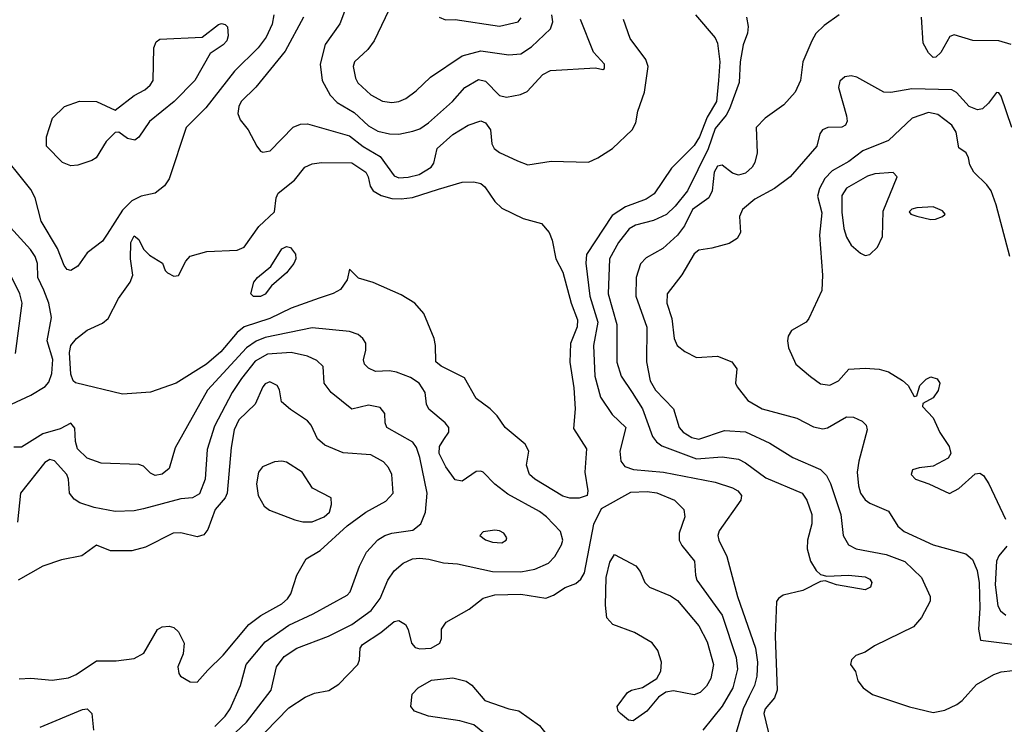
# Model space of a CAD drawing. Extents: x 1173029 to 1307123, y 522559 to 678521.
# Tile 150 of 256: x 1229027 to 1233229, y 560720 to 563724. Entities that reach past the tile are written whole.
import ezdxf

# ---------------------------------------------------------------- set-up
doc = ezdxf.new("R2010")
doc.units = 0

msp = doc.modelspace()

# ---------------------------------------------------------------- linework, layer by layer
at = {"layer": '0CON10XD'}
for points in [[(1230430.9, 563805), (1230393, 563707), (1230331.2, 563618.8), (1230309.4, 563535), (1230318.1, 563465), (1230352.4, 563402.4), (1230381.8, 563371.8), (1230455, 563328.1), (1230515, 563272.5), (1230555, 563248.9), (1230605, 563238.1), (1230645, 563236.8), (1230705, 563248.6), (1230735, 563259.7), (1230771.5, 563285), (1230874.2, 563375.8), (1230926.9, 563435), (1230985, 563468.8), (1231015, 563462.7), (1231075, 563401.5), (1231105, 563394.6), (1231164.2, 563405.8), (1231192, 563418), (1231259.4, 563490.6), (1231292.3, 563507.8), (1231485, 563518.8), (1231515, 563512.5), (1231523, 563517), (1231523.3, 563535), (1231475.6, 563585.6), (1231420.4, 563725)], [(1230602.5, 563765), (1230540, 563635), (1230513, 563597), (1230455.6, 563545), (1230450, 563525), (1230459.5, 563475), (1230470.5, 563455), (1230525, 563403.8), (1230575, 563377.3), (1230615, 563371.2), (1230645, 563375.4), (1230675, 563388.2), (1230719.5, 563420.5), (1230779.9, 563480.1), (1230915, 563570.3), (1230995, 563591.1), (1231115, 563575.3), (1231165, 563578.4), (1231211.9, 563608.1), (1231291.8, 563685), (1231302.7, 563715), (1231297.8, 563745)], [(1229245, 563102), (1229210, 563115), (1229142, 563185), (1229141.2, 563225), (1229166.7, 563305), (1229218.8, 563355), (1229282.9, 563377.1), (1229355.4, 563375.4), (1229435, 563338.8), (1229515, 563401.9), (1229561.2, 563425), (1229584, 563445), (1229596, 563465), (1229600, 563605), (1229609.2, 563630.8), (1229625, 563642), (1229805, 563650), (1229875, 563704.2), (1229887.7, 563707.7), (1229904.2, 563704.2), (1229914.2, 563694.2), (1229916.9, 563655), (1229910.6, 563635), (1229895, 563616.9), (1229839.5, 563580.5), (1229774.4, 563465), (1229685.7, 563375), (1229580.3, 563289.7), (1229535, 563224), (1229518.6, 563211.4), (1229487.3, 563217.3), (1229450, 563245), (1229435, 563243.3), (1229396, 563205), (1229353.9, 563136.1), (1229335, 563123.8), (1229275, 563104.2), (1229245, 563102)], [(1230111.3, 563745), (1230104.1, 563705), (1230079.3, 563650.7), (1230045.3, 563605), (1229944, 563505), (1229821.5, 563348.5), (1229737.7, 563265), (1229664.4, 563045.6), (1229645, 563016.7), (1229605.6, 562984.4), (1229545, 562972.5), (1229505, 562952.5), (1229465, 562912), (1229400.7, 562809.3), (1229379.8, 562780.2), (1229315, 562730), (1229275, 562673.8), (1229245, 562654.6)], [(1230237.5, 563735), (1230160.1, 563589.9), (1230035, 563436.9), (1229972.1, 563375), (1229961.5, 563355), (1229958.2, 563325), (1229967.5, 563297.5), (1230002, 563255), (1230038.8, 563185), (1230054.4, 563164.4), (1230065, 563160), (1230096, 563165), (1230193.8, 563266.2), (1230225, 563279.1), (1230255, 563280.8), (1230435, 563229.7), (1230493.1, 563183.1), (1230565, 563141.6), (1230625, 563059.1), (1230645, 563050.8), (1230685, 563053.3), (1230731.4, 563065), (1230783.1, 563095), (1230795, 563113.3), (1230809.1, 563175), (1230875, 563234.6), (1230940.8, 563275), (1230995, 563292.7), (1231015, 563284.4), (1231036.5, 563255), (1231041.5, 563195), (1231051.5, 563175), (1231075, 563157.7), (1231152, 563122), (1231195, 563106), (1231295, 563120.5), (1231455, 563117.5), (1231494.5, 563135), (1231557.5, 563175), (1231640.5, 563255), (1231656.5, 563285), (1231665.6, 563335), (1231693.8, 563415), (1231709.6, 563525), (1231699.6, 563555), (1231632.3, 563645), (1231604.4, 563725)], [(1230816.7, 563735), (1230844.2, 563724.2), (1230885, 563725.7), (1231075, 563696.9), (1231155, 563715.8), (1231167.4, 563732.6)], [(1231911.5, 563745), (1231995, 563647.1), (1232004.6, 563625), (1232014.8, 563545), (1232008.6, 563465), (1232000.6, 563375), (1231961.2, 563308.8), (1231928.3, 563225), (1231905, 563188), (1231809.3, 563090.7), (1231735, 562981.5), (1231701, 562959), (1231613, 562927), (1231555, 562890), (1231446.6, 562723.4), (1231443.1, 562686.9), (1231460.4, 562545), (1231494.5, 562435), (1231475.7, 562335), (1231482, 562205), (1231505.2, 562115.2), (1231555, 562040.6), (1231613.1, 561985), (1231588.4, 561885), (1231591.8, 561841.8), (1231608.9, 561818.9), (1231646.5, 561806.5), (1231775.2, 561795.2), (1231995, 561752.9), (1232068.7, 561728.7), (1232091.9, 561715), (1232108.1, 561695), (1232104.3, 561675), (1232012.2, 561545), (1232006.5, 561525), (1232010.4, 561505), (1232045.3, 561435), (1232090.6, 561265), (1232167.4, 561045), (1232175.2, 560985), (1232173.5, 560925), (1232162.6, 560885), (1232140.8, 560839.2), (1232115.2, 560785), (1232084.7, 560685.3)], [(1232129.4, 563735), (1232135.3, 563695), (1232132.5, 563667.5), (1232115, 563616.7), (1232102, 563545), (1232097, 563457), (1232056.5, 563345), (1232042.1, 563317.9), (1231995, 563260.7), (1231965.5, 563174.5), (1231876.5, 562995), (1231825, 562929.3), (1231786.9, 562893.1), (1231731.3, 562868.7), (1231655, 562848.3), (1231627.7, 562832.3), (1231582.3, 562775), (1231543.8, 562705), (1231538.4, 562555), (1231575.8, 562425), (1231574.7, 562264.7), (1231594.2, 562204.2), (1231641.2, 562135), (1231685.2, 562065), (1231727.7, 561947.7), (1231744.2, 561924.2), (1231767.3, 561907.2), (1231915, 561851.2), (1232025, 561860.3), (1232095, 561850), (1232125.2, 561835.2), (1232210.9, 561770.9), (1232365.7, 561705.7), (1232385.8, 561675.8), (1232407.1, 561615), (1232408.2, 561575), (1232389.4, 561505), (1232387.3, 561467.3), (1232402, 561415), (1232425.7, 561375.7), (1232445, 561358.8), (1232471.7, 561351.7), (1232564, 561356), (1232635, 561348.5), (1232655, 561338.1), (1232664.2, 561325), (1232658, 561305), (1232635, 561292.9), (1232513.3, 561315), (1232465, 561331.2), (1232445, 561328.8), (1232369.7, 561290.3), (1232285, 561270.8), (1232265, 561256.2), (1232257.3, 561242.7), (1232250.8, 561095), (1232259.3, 560865), (1232248.1, 560831.9), (1232208.5, 560785), (1232202.9, 560765), (1232265.8, 560505)], [(1232523.8, 563745), (1232459.7, 563700.3), (1232424.4, 563665.6), (1232407.1, 563635), (1232368.6, 563545), (1232359.5, 563465), (1232336.7, 563415), (1232288.1, 563361.9), (1232208, 563305), (1232170, 563265), (1232173.8, 563156.2), (1232164.6, 563115.4), (1232153.5, 563095), (1232125, 563069.6), (1232095, 563062.1), (1232069.5, 563069.5), (1232025, 563103.5), (1232005, 563100.5), (1231991.4, 563075), (1231982.3, 562995), (1231968.7, 562965), (1231898.4, 562915), (1231864.8, 562845.2), (1231834.3, 562805.7), (1231771.4, 562748.6), (1231701.2, 562708.8), (1231676.3, 562683.7), (1231657.9, 562625), (1231656, 562545), (1231703.4, 562413.4), (1231702, 562265), (1231718.2, 562185), (1231740.8, 562145), (1231817.1, 562065), (1231842, 561985), (1231858, 561965), (1231895, 561942.5), (1231925, 561935.7), (1232035, 561972.9), (1232125, 561967.1), (1232228.8, 561918.8), (1232327.1, 561857.1), (1232445, 561806.8), (1232470.5, 561780.5), (1232487.2, 561747.2), (1232531.4, 561615), (1232541.8, 561525), (1232563.8, 561485), (1232597.4, 561467.4), (1232725, 561443.7), (1232805, 561414.5), (1232875.6, 561345), (1232912, 561265), (1232912, 561245), (1232875.8, 561175), (1232842, 561135), (1232675, 561054.2), (1232635, 561026.7), (1232595, 561012.5), (1232577.5, 560995), (1232572.5, 560975), (1232593.3, 560945), (1232604.3, 560904.3), (1232626, 560875), (1232666.4, 560846.4), (1232823.8, 560793.8), (1232925, 560769.4), (1232975, 560780.6), (1233026.6, 560803.4), (1233049.3, 560820.7), (1233110.6, 560889.4), (1233185, 560932.5), (1233215, 560943.5), (1233265, 560948.5)], [(1233258.3, 563618.3), (1233205, 563634.7), (1233095.4, 563635.4), (1233015, 563660), (1232997, 563653), (1232958.8, 563585), (1232936.7, 563565), (1232925, 563563.8), (1232905, 563583.8), (1232882.9, 563625), (1232875.7, 563735)], [(1233261.5, 563265), (1233215, 563398), (1233205, 563412), (1233195, 563414), (1233161.6, 563368.4), (1233135.9, 563344.1), (1233115, 563339.6), (1233078.9, 563355), (1233025, 563414.4), (1233005, 563425.5), (1232835, 563430), (1232745, 563413.8), (1232715.5, 563415.5), (1232599.1, 563479.2), (1232575, 563485.8), (1232548.9, 563481.1), (1232527.6, 563462.4), (1232520.7, 563435), (1232555.8, 563315), (1232557.7, 563292.3), (1232551.2, 563275), (1232535, 563266), (1232475.6, 563264.4), (1232453.8, 563255), (1232442.2, 563237.8), (1232428.5, 563185), (1232314.6, 563055), (1232248.9, 563005), (1232165, 562959.2), (1232111.8, 562915), (1232098.2, 562885), (1232103.2, 562816.8), (1232088.9, 562791.1), (1232055, 562769.5), (1231980.7, 562750.7), (1231925, 562741.1), (1231905, 562725.4), (1231853, 562637), (1231790.4, 562555), (1231788.8, 562515), (1231810.7, 562450.7), (1231820, 562365), (1231832.7, 562335), (1231865, 562308.8), (1231915, 562284.5), (1232005, 562290), (1232065.7, 562265), (1232087.1, 562235), (1232082, 562175), (1232089.1, 562159.1), (1232135, 562101.1), (1232195, 562065.4), (1232343.3, 562025), (1232415, 561987.8), (1232455, 561979.4), (1232475, 561984.4), (1232555, 562031.2), (1232585, 562029.5), (1232622.8, 562012.8), (1232639.4, 561995), (1232643.3, 561975), (1232607.8, 561842.2), (1232600.6, 561795), (1232607, 561737), (1232614.8, 561704.8), (1232635, 561676.2), (1232655, 561662.3), (1232735, 561629.1), (1232774.7, 561564.7), (1232801.4, 561541.4), (1232925, 561485.3), (1233065, 561446.2), (1233093, 561423), (1233113.1, 561375), (1233122.3, 561322.3), (1233125.2, 561214.8), (1233118.8, 561125), (1233128, 561078), (1233345, 561051.9)], [(1233252, 562715), (1233194.7, 562934.7), (1233172.5, 562995), (1233155, 563020.6), (1233098.6, 563075), (1233082.5, 563105), (1233076.2, 563135), (1233066.4, 563156.4), (1233035, 563177.5), (1233023.5, 563245), (1233005.4, 563275), (1232945, 563319.7), (1232905, 563328.9), (1232835.7, 563304.3), (1232735, 563210), (1232625.2, 563164.8), (1232565, 563119.1), (1232495, 563079.6), (1232463.1, 563046.9), (1232440.4, 563005), (1232431.7, 562971.7), (1232450.3, 562900.3), (1232439.6, 562805), (1232453.3, 562635), (1232450.3, 562569.7), (1232395, 562450), (1232383.3, 562435), (1232321.3, 562398.7), (1232307.1, 562375), (1232303.3, 562355), (1232308.5, 562325), (1232338.6, 562255), (1232402.6, 562202.6), (1232445, 562171.1), (1232484.5, 562165.5), (1232520.8, 562185), (1232565, 562234), (1232635, 562238.9), (1232695, 562234.5), (1232735, 562223.1), (1232795, 562186), (1232818.8, 562165), (1232845, 562117.5), (1232855, 562120), (1232868.8, 562165), (1232895, 562192), (1232915, 562200.8), (1232943, 562193), (1232954, 562175), (1232946.4, 562143.6), (1232925, 562111.2), (1232881.7, 562088.3), (1232880, 562075), (1232925, 562026.2), (1232953.6, 561963.7), (1232994.3, 561905), (1233000.8, 561875), (1232988.8, 561855), (1232925, 561820), (1232865, 561814), (1232837.5, 561805), (1232831.2, 561785), (1232850, 561765), (1232907.5, 561745), (1232995, 561703.3), (1233035, 561725.8), (1233105, 561788), (1233125, 561791.2), (1233140.3, 561780.3), (1233162.5, 561745), (1233234.7, 561594.7)], [(1229245, 562654.6), (1229229.9, 562659.9), (1229216.1, 562676.1), (1229189, 562749), (1229118.5, 562865), (1229093.5, 562965), (1229075, 563000.6), (1228929.9, 563179.9)], [(1231375, 561684), (1231345, 561692.8), (1231225.6, 561765), (1231202.5, 561785), (1231190, 561825), (1231199.2, 561885), (1231184, 561915), (1231099.2, 561985), (1231064.5, 562034.5), (1231034.5, 562064.5), (1230975, 562109.4), (1230925, 562197.5), (1230825, 562247.3), (1230802.5, 562265), (1230801.9, 562335), (1230795.6, 562365), (1230751.4, 562471.4), (1230712.9, 562515), (1230655, 562550.7), (1230535, 562603.8), (1230472.5, 562622.5), (1230435, 562660), (1230424.2, 562615), (1230395.5, 562574.5), (1230365, 562556.9), (1230305, 562536.4), (1230185, 562494.2), (1230095, 562450.2), (1229985, 562415.3), (1229955, 562390.6), (1229885, 562308.6), (1229824.6, 562255), (1229695, 562174.5), (1229585, 562136.2), (1229465, 562126.9), (1229265, 562175.5), (1229254.6, 562185), (1229245, 562213.3), (1229239.8, 562305), (1229244.8, 562335.2), (1229270, 562365), (1229315, 562400.4), (1229380.3, 562429.7), (1229405, 562450), (1229448.5, 562535), (1229497.8, 562605), (1229509.2, 562635), (1229500, 562705), (1229501.2, 562775), (1229515, 562802.5), (1229535, 562787.5), (1229555.9, 562745.9), (1229580.5, 562720.5), (1229636.4, 562686.4), (1229647.5, 562655), (1229657.5, 562645), (1229685, 562631.2), (1229705, 562633.3), (1229735.8, 562694.2), (1229755, 562716), (1229825, 562736.5), (1229955, 562741.5), (1229985, 562754.5), (1230047.6, 562842.4), (1230114.4, 562905), (1230121.4, 562965), (1230130.6, 562985), (1230199.4, 563040.6), (1230244.4, 563095), (1230275, 563110), (1230315, 563115.4), (1230445, 563114.7), (1230503.6, 563075), (1230514.6, 563055), (1230522.7, 563015), (1230535.5, 562995), (1230569.4, 562975), (1230615, 562962.3), (1230655, 562960), (1230703.2, 562966.8), (1230815, 563002), (1230915, 563032), (1230965, 563032.7), (1230995, 563026.2), (1231011.7, 563011.7), (1231055, 562949.3), (1231085, 562920.4), (1231175, 562876.5), (1231253.3, 562855), (1231286.5, 562816.5), (1231298.9, 562785), (1231314.6, 562705), (1231345, 562647.5), (1231380.2, 562515), (1231406.9, 562445), (1231405.8, 562415), (1231377.1, 562342.9), (1231374.7, 562264.7), (1231391.9, 562155), (1231397.8, 562065), (1231391.1, 561981.1), (1231445.6, 561895), (1231439.2, 561795), (1231451.4, 561715), (1231448.8, 561695), (1231415, 561684.5), (1231375, 561684)], [(1232635, 562718.5), (1232655, 562722.5), (1232687.9, 562755), (1232709.5, 562800.5), (1232712.1, 562907.9), (1232771.2, 563055), (1232755, 563073.3), (1232676.8, 563066.8), (1232645, 563056.9), (1232555, 563006.5), (1232535.2, 562975), (1232535, 562903.3), (1232543.9, 562833.9), (1232555, 562797.1), (1232575, 562763.1), (1232615, 562728.5), (1232635, 562718.5)], [(1232915, 562872.5), (1232935, 562874.5), (1232965.4, 562884.6), (1232976.2, 562895), (1232965, 562910), (1232925, 562926.5), (1232855, 562922), (1232834.1, 562915.9), (1232822.5, 562905), (1232830, 562895), (1232855, 562886), (1232915, 562872.5)], [(1228992, 562085), (1229075, 562123.1), (1229135, 562159.6), (1229151.8, 562178.2), (1229164.2, 562215), (1229167.8, 562275), (1229144.1, 562355), (1229162.7, 562455), (1229150.9, 562515), (1229129.5, 562570.5), (1229104.7, 562625), (1229102.4, 562685), (1229093.6, 562715), (1229073.5, 562745), (1228945, 562885.6)], [(1230055, 562543.5), (1230025, 562544.3), (1230013.8, 562555), (1230026, 562605), (1230041.4, 562625), (1230098.5, 562671.5), (1230145, 562747.5), (1230165, 562757.5), (1230182.8, 562752.8), (1230204.4, 562725), (1230205.6, 562705), (1230197.5, 562685), (1230165, 562644.3), (1230100.9, 562589.1), (1230075, 562554.2), (1230055, 562543.5)], [(1229008.8, 562301.2), (1229038.1, 562515), (1229027.3, 562555), (1228993.5, 562625)], [(1229875, 560616.8), (1229995, 560729.4), (1230100, 560865), (1230122.5, 560965), (1230155, 561008.9), (1230210, 561045), (1230345, 561095.3), (1230445, 561145.3), (1230527.3, 561205), (1230565, 561256.7), (1230598.2, 561335), (1230625, 561374.4), (1230663.2, 561406.8), (1230703.8, 561425), (1230735, 561428.7), (1230773.6, 561423.6), (1230835, 561408.1), (1230895.7, 561404.3), (1231045, 561371.3), (1231165, 561369.4), (1231225, 561381.1), (1231283.1, 561406.9), (1231311.2, 561435), (1231339.1, 561485), (1231345.4, 561505.4), (1231335, 561542), (1231274.7, 561604.7), (1231245, 561627.2), (1231110.5, 561700.5), (1231055, 561743.6), (1231005, 561794.4), (1230995, 561799.4), (1230975, 561797.1), (1230915, 561757.1), (1230885, 561762.5), (1230845, 561817.5), (1230817.3, 561875), (1230818.2, 561905), (1230836.5, 561933.5), (1230858.9, 561965), (1230858.9, 561985), (1230843.3, 562005), (1230772.9, 562062.9), (1230763.5, 562085), (1230757.5, 562135), (1230731.1, 562175), (1230695, 562197.9), (1230635, 562221.8), (1230605, 562227.5), (1230545, 562224.6), (1230515, 562237.8), (1230498.9, 562255), (1230494.5, 562274.5), (1230504.5, 562315.5), (1230504.4, 562345), (1230491.9, 562365), (1230471.5, 562381.5), (1230435, 562394.6), (1230275, 562410.9), (1230075, 562369.8), (1230036.5, 562353.5), (1229995, 562325.7), (1229828.8, 562145), (1229690.8, 561899.2), (1229665, 561811.2), (1229635, 561785.7), (1229605, 561780.5), (1229585, 561790.6), (1229555, 561820), (1229535, 561827.9), (1229375, 561833.1), (1229314.8, 561854.8), (1229273.2, 561895), (1229264.6, 561925), (1229261.9, 561981.9), (1229245, 562003.8), (1229200, 561980), (1229125, 561958.2), (1229035, 561902.2), (1229001.4, 561901.4)], [(1229859.7, 560710.3), (1229904.1, 560755), (1229924.7, 560785), (1229970, 560885), (1229993.3, 560975), (1230075, 561072), (1230175, 561142.6), (1230279, 561191), (1230425, 561270), (1230437.8, 561285), (1230476.6, 561393.4), (1230506.6, 561453.4), (1230555, 561506.5), (1230584.7, 561525.3), (1230614.7, 561535.3), (1230705, 561547.9), (1230739.6, 561575), (1230759.5, 561625), (1230766, 561705), (1230735, 561857.1), (1230720.3, 561900.3), (1230705, 561922.9), (1230594.3, 561985), (1230586.9, 562005), (1230585.7, 562045), (1230565, 562070.6), (1230515, 562080.9), (1230445, 562063.3), (1230355.7, 562135), (1230326.9, 562175), (1230321.9, 562245), (1230295, 562271.2), (1230255, 562289.4), (1230185.2, 562305.2), (1230085, 562298.7), (1230032.2, 562267.8), (1229973, 562195), (1229933.3, 562135), (1229858.3, 561991.7), (1229827.7, 561892.2), (1229818.2, 561765), (1229795, 561703.1), (1229765, 561685.5), (1229715, 561680.6), (1229555, 561638.4), (1229515, 561630), (1229435, 561626.5), (1229345, 561643.7), (1229284.2, 561664.2), (1229259.9, 561679.9), (1229238.9, 561705), (1229235.4, 561765.4), (1229228.5, 561785), (1229175, 561843.2), (1229155, 561848.9), (1229134.5, 561835.5), (1229030.6, 561705), (1229018.3, 561581.7)], [(1229025, 560912.9), (1229075, 560916.2), (1229165, 560908.4), (1229235, 560917.8), (1229267.5, 560932.5), (1229355, 560990), (1229439.3, 560990.7), (1229515, 561000), (1229556.8, 561023.2), (1229615, 561123.8), (1229635, 561135.7), (1229665, 561138.6), (1229685, 561132.9), (1229705, 561114.3), (1229728.6, 561065), (1229725, 561020), (1229702, 560965), (1229705.9, 560935.9), (1229713.3, 560925), (1229755, 560901.2), (1229785, 560898.8), (1229829.3, 560950.7), (1229895, 561014.6), (1230004.8, 561145.2), (1230056, 561184), (1230145, 561232.7), (1230170.5, 561255), (1230184, 561276), (1230209.2, 561355), (1230249.4, 561425), (1230308.7, 561461.3), (1230425, 561565.8), (1230503.8, 561625), (1230589.1, 561670.8), (1230620.6, 561705), (1230615.5, 561785), (1230601.5, 561815), (1230579.5, 561839.5), (1230525, 561868.7), (1230408, 561878), (1230329.9, 561909.9), (1230297.4, 561937.4), (1230270.4, 561995), (1230255, 562014.5), (1230182.2, 562062.2), (1230144, 562095), (1230135.7, 562145.7), (1230126, 562165), (1230095, 562180.6), (1230075, 562171.4), (1230065, 562158.6), (1230031.9, 562085), (1229962.2, 562017.8), (1229942.4, 561975), (1229929.5, 561900.5), (1229913.1, 561705), (1229903.8, 561685), (1229860.6, 561635), (1229830, 561550), (1229812.8, 561527.2), (1229785, 561519.6), (1229715, 561535.5), (1229682.5, 561535), (1229564.5, 561475.5), (1229505, 561459.4), (1229415, 561460), (1229355, 561483.3), (1229291.5, 561438.5), (1229205, 561421.1), (1229125, 561394.7), (1229020, 561335)], [(1230235, 561583.2), (1230275, 561583.4), (1230325.7, 561605), (1230349.5, 561625), (1230357.1, 561657.1), (1230355.9, 561685.9), (1230277.2, 561727.2), (1230231.9, 561795), (1230165, 561837.1), (1230145, 561841.8), (1230115, 561838.5), (1230063, 561817), (1230045.6, 561794.4), (1230037.5, 561745), (1230044, 561695), (1230070.3, 561650.3), (1230093.2, 561633.2), (1230201.5, 561591.5), (1230235, 561583.2)], [(1230024.8, 560635.2), (1230175, 560789.6), (1230245, 560835.4), (1230285, 560852.1), (1230346.5, 560863.5), (1230389.4, 560890.6), (1230470.6, 560975), (1230477.8, 560995), (1230480, 561045), (1230489.9, 561060.1), (1230568.6, 561111.4), (1230625, 561157.5), (1230645, 561162.2), (1230672.9, 561145), (1230685, 561123.3), (1230699.1, 561065), (1230715, 561047.5), (1230735, 561041.1), (1230783.3, 561045), (1230820, 561065), (1230826.9, 561085), (1230827.1, 561125), (1230847.1, 561155), (1230945, 561210), (1231005, 561257.9), (1231055, 561272.2), (1231165, 561274.1), (1231272.6, 561257.4), (1231305, 561270.5), (1231355, 561302.7), (1231400, 561320), (1231421.1, 561338.9), (1231436.8, 561365), (1231477.1, 561572.9), (1231510.4, 561639.6), (1231635, 561710), (1231705, 561712.9), (1231746.7, 561706.7), (1231821.9, 561675), (1231861.1, 561635), (1231865.3, 561605), (1231841.1, 561535), (1231841.8, 561505), (1231852.6, 561482.6), (1231906.5, 561415), (1231910.5, 561355), (1231917.3, 561335), (1232024.5, 561184.5), (1232084.8, 561004.8), (1232090.2, 560955), (1232070.2, 560875), (1232025, 560796.9), (1231942.9, 560695)], [(1231085, 561494.2), (1231103.3, 561505), (1231106.2, 561515), (1231093.3, 561535), (1231075, 561544), (1231055, 561546.9), (1231005, 561540), (1230991.2, 561525), (1231015, 561506.2), (1231045, 561495.8), (1231085, 561494.2)], [(1231645, 560734.3), (1231625, 560737.5), (1231591.2, 560765), (1231581.2, 560775), (1231576.7, 560795), (1231621.2, 560855), (1231637.5, 560865), (1231685, 560877.1), (1231745.7, 560914.3), (1231763.1, 560946.9), (1231766.7, 560985), (1231750.6, 561035), (1231726.8, 561066.8), (1231650.5, 561110.5), (1231558, 561145), (1231533.1, 561173.1), (1231527.1, 561227.1), (1231529.7, 561345), (1231545, 561411.2), (1231565, 561444), (1231656.9, 561395), (1231675, 561371.4), (1231695.4, 561325), (1231715, 561304.6), (1231805, 561267.2), (1231835, 561246.9), (1231925, 561138.9), (1231960.8, 561070.8), (1231988, 560975), (1231976.2, 560915), (1231957.4, 560882.6), (1231930.6, 560855), (1231905, 560844.6), (1231817.7, 560862.3), (1231785, 560856.2), (1231753.8, 560835), (1231703.3, 560775), (1231645, 560734.3)], [(1233240.3, 561479.7), (1233205, 561438.1), (1233195.3, 561415), (1233189.4, 561315), (1233200.8, 561225), (1233212.9, 561202.9), (1233235.3, 561185.3)], [(1231285, 560543.3), (1231205, 560557.2), (1231155, 560577.1), (1231078.9, 560625), (1230965, 560718), (1230904.7, 560734.7), (1230771.2, 560755), (1230712.5, 560775), (1230695.8, 560795), (1230702.1, 560847.9), (1230727.5, 560875), (1230785, 560908.5), (1230875, 560918.2), (1230933, 560903), (1230956.3, 560886.3), (1231011.7, 560821.7), (1231115, 560785.8), (1231157.2, 560777.2), (1231245.6, 560715), (1231308.5, 560635), (1231326.9, 560595), (1231328.6, 560575), (1231320.3, 560559.7), (1231285, 560543.3)], [(1229115, 560707.5), (1229295, 560782.5), (1229315.6, 560785.6), (1229335.5, 560765.5), (1229341.5, 560695)]]:
    msp.add_lwpolyline(points, dxfattribs=at)

doc.saveas('drawing.dxf')
